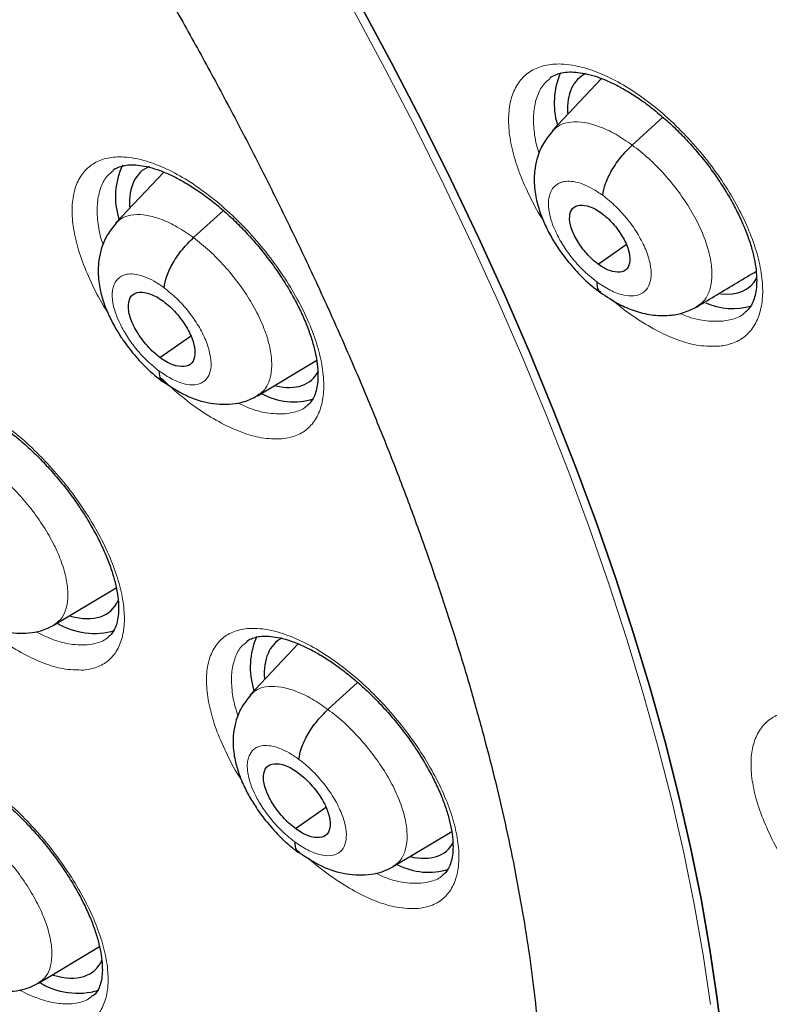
# Model space of a CAD drawing. Header units: millimetres. Extents: x 8 to 2427, y 12 to 2587.
# Tile 52 of 154: x 2261 to 2269, y 844 to 855. Entities that reach past the tile are written whole.
import ezdxf

# ---------------------------------------------------------------- set-up
doc = ezdxf.new("R2010")
doc.units = ezdxf.units.MM

msp = doc.modelspace()

# ---------------------------------------------------------------- linework, layer by layer
at = {"color": 7, "linetype": 'Continuous', "lineweight": 30}
for p, q in [((2267.436, 853.89), (2266.886, 853.308)), ((2267.779, 853.149), (2268.121, 853.459)), ((2262.555, 852.847), (2262.018, 852.28)), ((2262.886, 852.117), (2263.219, 852.419)), ((2267.398, 851.822), (2267.71, 852.039)), ((2262.512, 850.781), (2262.854, 851.019)), ((2263.6, 850.355), (2264.26, 850.75)), ((2261.332, 847.803), (2262.023, 848.216)), ((2264.055, 847.589), (2263.52, 847.024)), ((2264.386, 846.859), (2264.717, 847.16)), ((2264.023, 845.532), (2264.36, 845.767)), ((2265.114, 845.109), (2265.766, 845.499)), ((2261.159, 843.811), (2261.837, 844.216))]:
    msp.add_line(p, q, dxfattribs=at)
at = {"color": 252, "linetype": 'Continuous', "lineweight": 0, "flags": 128}
msp.add_lwpolyline([(2264.669, 854.654), (2265.02, 854.003), (2265.357, 853.353), (2265.679, 852.704), (2265.988, 852.057), (2266.281, 851.414), (2266.56, 850.773), (2266.823, 850.137), (2267.071, 849.505), (2267.303, 848.879), (2267.519, 848.258), (2267.719, 847.644), (2267.902, 847.037), (2268.069, 846.437), (2268.219, 845.846), (2268.353, 845.263), (2268.469, 844.689), (2268.569, 844.125), (2268.651, 843.572)], dxfattribs=at)
at = {"color": 7, "linetype": 'Continuous', "lineweight": 30, "flags": 128}
for points in [[(2264.746, 854.715), (2265.096, 854.064), (2265.433, 853.414), (2265.756, 852.765), (2266.064, 852.119), (2266.357, 851.475), (2266.636, 850.835), (2266.899, 850.198), (2267.147, 849.567), (2267.379, 848.94), (2267.595, 848.319), (2267.795, 847.705), (2267.979, 847.098), (2268.146, 846.498), (2268.296, 845.907), (2268.43, 845.324), (2268.546, 844.75), (2268.646, 844.186), (2268.728, 843.633), (2268.793, 843.09)], [(2268.793, 843.09), (2268.728, 843.633), (2268.646, 844.186), (2268.546, 844.75), (2268.43, 845.324), (2268.296, 845.907), (2268.146, 846.498), (2267.979, 847.098), (2267.795, 847.705), (2267.595, 848.319), (2267.379, 848.94), (2267.147, 849.567), (2266.899, 850.198), (2266.636, 850.835), (2266.357, 851.475), (2266.064, 852.119), (2265.756, 852.765), (2265.433, 853.414), (2265.096, 854.064), (2264.746, 854.715)]]:
    msp.add_lwpolyline(points, dxfattribs=at)
at = {"color": 7, "linetype": 'Continuous', "lineweight": 30}
for centre, radius, start, end in [((2267.772, 853.615), 0.863, 156.9187, 195.9145), ((2262.824, 852.575), 0.808, 154.253, 197.7433), ((2268.898, 852.046), 0.72, 245.1809, 287.12), ((2264.006, 851.055), 0.767, 242.117, 286.5188), ((2261.783, 848.535), 0.828, 239.9215, 285.7441), ((2264.352, 847.331), 0.833, 155.7523, 197.897), ((2265.507, 845.793), 0.748, 242.5697, 287.4712), ((2261.597, 844.516), 0.819, 237.7152, 286.5374)]:
    msp.add_arc(centre, radius, start, end, dxfattribs=at)
for centre, major_axis, ratio, start_param, end_param in [((2268.141, 852.735), (-0.943, 1.17), 0.458154, 6.17363, 6.836893), ((2263.254, 851.693), (-0.941, 1.169), 0.457366, 6.148438, 6.84274), ((2268.141, 852.735), (-0.943, 1.17), 0.458154, 2.698494, 3.335582), ((2263.254, 851.693), (-0.941, 1.169), 0.457366, 2.619927, 3.333397), ((2261.01, 849.117), (-0.941, 1.169), 0.456328, 2.572693, 3.375308), ((2264.758, 846.447), (-0.942, 1.17), 0.456155, 6.187364, 6.850583), ((2264.758, 846.447), (-0.942, 1.17), 0.456155, 2.61403, 3.333369), ((2260.83, 845.113), (-0.941, 1.172), 0.455074, 2.559782, 3.374536)]:
    msp.add_ellipse(centre, major_axis=major_axis, ratio=ratio, start_param=start_param, end_param=end_param, dxfattribs=at)
for points, knots in [([(2288.05, 824.676), (2288.127, 824.736), (2288.278, 824.854), (2288.481, 825.021), (2288.661, 825.175), (2288.818, 825.314), (2288.964, 825.447), (2289.097, 825.573), (2289.223, 825.696), (2289.345, 825.818), (2289.474, 825.951), (2289.606, 826.092), (2289.734, 826.233), (2289.849, 826.364), (2289.951, 826.484), (2290.068, 826.624), (2290.199, 826.787), (2290.346, 826.978), (2290.489, 827.173), (2290.631, 827.373), (2290.77, 827.579), (2290.905, 827.789), (2291.037, 828.003), (2291.166, 828.222), (2291.297, 828.456), (2291.436, 828.717), (2291.585, 829.013), (2291.744, 829.351), (2291.901, 829.715), (2292.049, 830.084), (2292.177, 830.434), (2292.278, 830.73), (2292.356, 830.972), (2292.412, 831.158), (2292.46, 831.321), (2292.504, 831.478), (2292.555, 831.666), (2292.618, 831.91), (2292.692, 832.219), (2292.78, 832.626), (2292.874, 833.122), (2292.966, 833.696), (2293.042, 834.288), (2293.096, 834.828), (2293.132, 835.31), (2293.157, 835.73), (2293.173, 836.143), (2293.182, 836.529), (2293.185, 836.868), (2293.185, 837.138), (2293.182, 837.345), (2293.18, 837.497), (2293.177, 837.636), (2293.173, 837.782), (2293.167, 837.955), (2293.158, 838.189), (2293.143, 838.494), (2293.12, 838.875), (2293.089, 839.291), (2293.046, 839.794), (2292.987, 840.358), (2292.914, 840.955), (2292.839, 841.5), (2292.763, 841.994), (2292.686, 842.464), (2292.591, 842.999), (2292.469, 843.633), (2292.31, 844.393), (2292.12, 845.221), (2291.897, 846.118), (2291.646, 847.048), (2291.367, 848.006), (2291.061, 848.987), (2290.716, 850.028), (2290.356, 851.043), (2289.993, 852.013), (2289.644, 852.908), (2289.287, 853.782), (2288.881, 854.741), (2288.425, 855.774), (2287.92, 856.87), (2287.424, 857.903), (2286.942, 858.871), (2286.491, 859.749), (2286.072, 860.541), (2285.689, 861.25), (2285.327, 861.905), (2284.975, 862.531), (2284.613, 863.161), (2284.223, 863.827), (2283.786, 864.56), (2283.296, 865.364), (2282.748, 866.24), (2282.156, 867.165), (2281.517, 868.138), (2280.851, 869.125), (2280.161, 870.121), (2279.45, 871.122), (2278.701, 872.148), (2277.926, 873.183), (2277.134, 874.211), (2276.331, 875.228), (2275.415, 876.358), (2274.381, 877.594), (2273.226, 878.929), (2272.054, 880.236), (2270.886, 881.493), (2269.725, 882.699), (2268.574, 883.856), (2267.624, 884.779), (2266.896, 885.468), (2266.409, 885.922), (2265.967, 886.328), (2265.572, 886.687), (2265.223, 887), (2264.921, 887.268), (2264.666, 887.493), (2264.459, 887.674), (2264.298, 887.814), (2264.191, 887.907), (2264.107, 887.979), (2264.016, 888.058), (2263.88, 888.175), (2263.699, 888.33), (2263.482, 888.514), (2263.24, 888.717), (2262.898, 889.003), (2262.443, 889.379), (2261.863, 889.851), (2261.228, 890.356), (2260.554, 890.881), (2259.871, 891.4), (2259.172, 891.92), (2258.474, 892.427), (2257.783, 892.915), (2257.139, 893.359), (2256.543, 893.761), (2255.984, 894.129), (2255.449, 894.473), (2254.928, 894.802), (2254.452, 895.095), (2254.018, 895.357), (2253.629, 895.588), (2253.372, 895.737), (2253.246, 895.81)], [0, 0, 0, 0, 0.004217, 0.008284, 0.012222, 0.015958, 0.01932, 0.022303, 0.025139, 0.027883, 0.031143, 0.034732, 0.038073, 0.041127, 0.043894, 0.046373, 0.050715, 0.054906, 0.059201, 0.0636, 0.068057, 0.072537, 0.07702, 0.081477, 0.086091, 0.091338, 0.09724, 0.103711, 0.111091, 0.117983, 0.124387, 0.130251, 0.133986, 0.137258, 0.140065, 0.142547, 0.145406, 0.149865, 0.155135, 0.161218, 0.17036, 0.179656, 0.189007, 0.198414, 0.204715, 0.211041, 0.217366, 0.223116, 0.228044, 0.232152, 0.234803, 0.236946, 0.238693, 0.240738, 0.243203, 0.246088, 0.250688, 0.256067, 0.262071, 0.267955, 0.27676, 0.285026, 0.291949, 0.298442, 0.304505, 0.31033, 0.319235, 0.32889, 0.339294, 0.350445, 0.362341, 0.373565, 0.385378, 0.397777, 0.410764, 0.421374, 0.431885, 0.442021, 0.451783, 0.465081, 0.47762, 0.4894, 0.500423, 0.51069, 0.519368, 0.527422, 0.534852, 0.541716, 0.548808, 0.556382, 0.564437, 0.573854, 0.583853, 0.594433, 0.605593, 0.617333, 0.628507, 0.64016, 0.652283, 0.664542, 0.676776, 0.688985, 0.701169, 0.717883, 0.734551, 0.751176, 0.767759, 0.783481, 0.799167, 0.814819, 0.821947, 0.828453, 0.834332, 0.839584, 0.844209, 0.848206, 0.851574, 0.854314, 0.856426, 0.857908, 0.858562, 0.859727, 0.86151, 0.863912, 0.866858, 0.870031, 0.873396, 0.88028, 0.88785, 0.896108, 0.905054, 0.914095, 0.922694, 0.932262, 0.941216, 0.949553, 0.957275, 0.964407, 0.97131, 0.978091, 0.98475, 0.989898, 0.995058, 1, 1, 1, 1]), ([(2244.982, 888.435), (2245.104, 888.364), (2245.46, 888.158), (2246.05, 887.805), (2246.754, 887.37), (2247.46, 886.921), (2248.168, 886.456), (2248.877, 885.977), (2249.588, 885.483), (2250.3, 884.975), (2251.012, 884.452), (2251.724, 883.916), (2252.437, 883.367), (2253.149, 882.803), (2253.86, 882.227), (2254.57, 881.638), (2255.278, 881.037), (2255.985, 880.423), (2256.689, 879.798), (2257.391, 879.161), (2258.09, 878.512), (2258.785, 877.853), (2259.478, 877.183), (2260.166, 876.502), (2260.85, 875.812), (2261.529, 875.111), (2262.203, 874.402), (2262.873, 873.683), (2263.536, 872.956), (2264.194, 872.22), (2264.846, 871.477), (2265.491, 870.726), (2266.129, 869.967), (2266.76, 869.202), (2267.384, 868.43), (2268, 867.652), (2268.608, 866.869), (2269.207, 866.079), (2269.798, 865.285), (2270.38, 864.487), (2270.953, 863.684), (2271.517, 862.877), (2272.071, 862.067), (2272.614, 861.253), (2273.148, 860.437), (2273.671, 859.619), (2274.183, 858.799), (2274.684, 857.977), (2275.174, 857.155), (2275.652, 856.331), (2276.119, 855.508), (2276.574, 854.684), (2277.016, 853.861), (2277.446, 853.039), (2277.864, 852.219), (2278.269, 851.4), (2278.661, 850.583), (2279.04, 849.768), (2279.405, 848.957), (2279.757, 848.149), (2280.095, 847.344), (2280.42, 846.544), (2280.73, 845.748), (2281.027, 844.957), (2281.309, 844.172), (2281.576, 843.392), (2281.83, 842.618), (2282.068, 841.85), (2282.292, 841.089), (2282.501, 840.336), (2282.695, 839.59), (2282.874, 838.852), (2283.038, 838.122), (2283.187, 837.401), (2283.321, 836.689), (2283.439, 835.986), (2283.543, 835.293), (2283.631, 834.61), (2283.703, 833.937), (2283.76, 833.275), (2283.802, 832.624), (2283.829, 831.984), (2283.84, 831.356), (2283.836, 830.74), (2283.817, 830.136), (2283.782, 829.544), (2283.733, 828.966), (2283.668, 828.4), (2283.588, 827.847), (2283.492, 827.308), (2283.382, 826.783), (2283.257, 826.271), (2283.118, 825.774), (2282.963, 825.291), (2282.794, 824.823), (2282.61, 824.369), (2282.411, 823.929), (2282.198, 823.505), (2281.97, 823.096), (2281.727, 822.703), (2281.471, 822.324), (2281.199, 821.962), (2280.914, 821.615), (2280.614, 821.284), (2280.329, 820.996), (2280.138, 820.825), (2280.057, 820.753)], [0, 0, 0, 0, 0.005089, 0.014752, 0.024417, 0.034083, 0.043751, 0.053419, 0.063089, 0.07276, 0.082433, 0.092106, 0.10178, 0.111456, 0.121132, 0.130809, 0.140487, 0.150166, 0.159845, 0.169525, 0.179206, 0.188888, 0.19857, 0.208252, 0.217935, 0.227618, 0.237302, 0.246986, 0.25667, 0.266355, 0.27604, 0.285725, 0.29541, 0.305095, 0.31478, 0.324465, 0.33415, 0.343836, 0.353521, 0.363206, 0.37289, 0.382575, 0.392259, 0.401943, 0.411627, 0.42131, 0.430993, 0.440675, 0.450357, 0.460038, 0.469719, 0.479399, 0.489078, 0.498757, 0.508435, 0.518112, 0.527788, 0.537463, 0.547137, 0.556811, 0.566483, 0.576154, 0.585823, 0.595492, 0.605159, 0.614825, 0.624489, 0.634152, 0.643814, 0.653473, 0.663132, 0.672789, 0.682444, 0.692097, 0.701749, 0.7114, 0.721049, 0.730697, 0.740343, 0.749989, 0.759634, 0.769278, 0.778922, 0.788566, 0.79821, 0.807856, 0.817503, 0.827153, 0.836806, 0.846464, 0.856127, 0.865797, 0.875475, 0.885163, 0.894862, 0.904574, 0.9143, 0.924042, 0.933801, 0.943578, 0.953373, 0.963187, 0.97302, 0.982868, 0.992731, 1, 1, 1, 1]), ([(2250.439, 868.98), (2250.528, 868.911), (2250.786, 868.709), (2251.213, 868.364), (2251.719, 867.943), (2252.224, 867.509), (2252.727, 867.063), (2253.228, 866.605), (2253.726, 866.136), (2254.221, 865.656), (2254.713, 865.166), (2255.2, 864.666), (2255.683, 864.156), (2256.16, 863.638), (2256.632, 863.111), (2257.098, 862.576), (2257.557, 862.034), (2258.01, 861.485), (2258.455, 860.93), (2258.892, 860.369), (2259.321, 859.802), (2259.742, 859.231), (2260.153, 858.656), (2260.555, 858.076), (2260.947, 857.494), (2261.329, 856.91), (2261.7, 856.323), (2262.06, 855.735), (2262.409, 855.147), (2262.747, 854.558), (2263.073, 853.97), (2263.386, 853.382), (2263.687, 852.797), (2263.975, 852.213), (2264.251, 851.632), (2264.513, 851.055), (2264.761, 850.481), (2264.996, 849.912), (2265.217, 849.348), (2265.424, 848.79), (2265.616, 848.238), (2265.795, 847.692), (2265.959, 847.154), (2266.108, 846.625), (2266.243, 846.103), (2266.363, 845.591), (2266.468, 845.089), (2266.558, 844.596), (2266.634, 844.114), (2266.695, 843.644), (2266.742, 843.185), (2266.774, 842.738), (2266.791, 842.304), (2266.795, 841.883), (2266.784, 841.475), (2266.76, 841.081), (2266.721, 840.7), (2266.67, 840.335), (2266.605, 839.983), (2266.527, 839.646), (2266.436, 839.324), (2266.333, 839.016), (2266.217, 838.723), (2266.089, 838.445), (2265.947, 838.18), (2265.793, 837.93), (2265.625, 837.693), (2265.443, 837.471), (2265.246, 837.263), (2265.078, 837.105), (2264.971, 837.022), (2264.939, 836.997)], [0, 0, 0, 0, 0.007711, 0.022364, 0.037024, 0.051691, 0.066366, 0.081048, 0.095735, 0.110428, 0.125125, 0.139827, 0.154532, 0.16924, 0.183951, 0.198664, 0.213378, 0.228094, 0.24281, 0.257526, 0.272242, 0.286956, 0.301669, 0.31638, 0.331089, 0.345794, 0.360496, 0.375193, 0.389886, 0.404574, 0.419255, 0.43393, 0.448599, 0.463259, 0.477911, 0.492554, 0.507187, 0.52181, 0.536422, 0.551021, 0.565608, 0.580182, 0.594742, 0.609288, 0.623819, 0.638334, 0.652834, 0.667318, 0.681788, 0.696242, 0.710684, 0.725114, 0.739535, 0.75395, 0.768364, 0.782781, 0.797209, 0.811655, 0.826132, 0.840654, 0.855237, 0.869902, 0.884673, 0.899577, 0.914643, 0.929903, 0.945383, 0.961102, 0.977061, 0.993236, 1, 1, 1, 1]), ([(2266.861, 853.895), (2266.861, 853.895), (2266.879, 853.913), (2266.919, 853.932), (2266.992, 853.957), (2267.075, 853.966), (2267.172, 853.961), (2267.278, 853.942), (2267.397, 853.908), (2267.524, 853.857), (2267.657, 853.79), (2267.795, 853.708), (2267.936, 853.611), (2268.076, 853.5), (2268.216, 853.378), (2268.351, 853.244), (2268.481, 853.101), (2268.604, 852.952), (2268.718, 852.797), (2268.821, 852.639), (2268.912, 852.48), (2268.991, 852.323), (2269.055, 852.169), (2269.106, 852.021), (2269.141, 851.883), (2269.162, 851.754), (2269.169, 851.637), (2269.163, 851.536), (2269.145, 851.45), (2269.117, 851.378), (2269.083, 851.324), (2269.054, 851.298), (2269.039, 851.285)], [0, 0, 0, 0, 0.000985, 0.043493, 0.078201, 0.115122, 0.146671, 0.180274, 0.213819, 0.247319, 0.281159, 0.315368, 0.349506, 0.383929, 0.418592, 0.45309, 0.487808, 0.522625, 0.557124, 0.591841, 0.626549, 0.660708, 0.695133, 0.729442, 0.76297, 0.796687, 0.830399, 0.863266, 0.896405, 0.930767, 0.965817, 1, 1, 1, 1]), ([(2266.892, 853.306), (2266.85, 853.255), (2266.775, 853.161), (2266.715, 853.003), (2266.689, 852.867), (2266.684, 852.75), (2266.691, 852.65), (2266.707, 852.556), (2266.728, 852.468), (2266.759, 852.374), (2266.805, 852.26), (2266.873, 852.125), (2266.969, 851.973), (2267.089, 851.815), (2267.244, 851.646), (2267.364, 851.551), (2267.427, 851.501)], [0, 0, 0, 0, 0.10213, 0.187208, 0.25549, 0.308007, 0.358852, 0.404763, 0.448272, 0.49012, 0.546731, 0.625974, 0.700272, 0.787322, 0.8871, 1, 1, 1, 1]), ([(2267.45, 852.589), (2267.457, 852.631), (2267.472, 852.715), (2267.548, 852.869), (2267.653, 853.023), (2267.737, 853.107), (2267.779, 853.149)], [0, 0, 0, 0, 0.248475, 0.499465, 0.750426, 1, 1, 1, 1]), ([(2261.986, 852.865), (2261.987, 852.866), (2262.002, 852.882), (2262.037, 852.899), (2262.101, 852.921), (2262.176, 852.93), (2262.264, 852.928), (2262.365, 852.911), (2262.479, 852.879), (2262.603, 852.83), (2262.733, 852.766), (2262.868, 852.687), (2263.007, 852.592), (2263.147, 852.484), (2263.286, 852.363), (2263.421, 852.231), (2263.552, 852.089), (2263.677, 851.941), (2263.792, 851.786), (2263.898, 851.629), (2263.993, 851.47), (2264.075, 851.312), (2264.144, 851.157), (2264.199, 851.008), (2264.239, 850.868), (2264.264, 850.737), (2264.275, 850.618), (2264.274, 850.514), (2264.26, 850.426), (2264.236, 850.352), (2264.204, 850.297), (2264.178, 850.263), (2264.158, 850.251), (2264.155, 850.249)], [0, 0, 0, 0, 0.0014352, 0.0400239, 0.0747144, 0.1079148, 0.1392861, 0.1728145, 0.2061415, 0.2395808, 0.2731256, 0.3072043, 0.3413343, 0.37553, 0.4101636, 0.4446965, 0.479247, 0.5141211, 0.548679, 0.5832725, 0.6180938, 0.6523999, 0.6866797, 0.7211367, 0.7548613, 0.7884202, 0.8222271, 0.8552256, 0.8880074, 0.9220392, 0.9566154, 0.9929453, 1, 1, 1, 1]), ([(2267.398, 851.822), (2267.376, 851.839), (2267.332, 851.874), (2267.25, 851.959), (2267.161, 852.08), (2267.091, 852.229), (2267.073, 852.359), (2267.106, 852.451), (2267.189, 852.489), (2267.285, 852.473), (2267.37, 852.436), (2267.414, 852.405), (2267.437, 852.39)], [0, 0, 0, 0, 0.062835, 0.125537, 0.250829, 0.375517, 0.499985, 0.624467, 0.749168, 0.874459, 0.937162, 1, 1, 1, 1]), ([(2267.437, 852.39), (2267.458, 852.373), (2267.502, 852.339), (2267.585, 852.253), (2267.673, 852.133), (2267.743, 851.983), (2267.761, 851.854), (2267.728, 851.761), (2267.646, 851.724), (2267.55, 851.739), (2267.464, 851.777), (2267.42, 851.807), (2267.398, 851.822)], [0, 0, 0, 0, 0.0628351, 0.1255373, 0.2508291, 0.3755178, 0.4999856, 0.6244672, 0.749168, 0.8744595, 0.9371623, 1, 1, 1, 1]), ([(2262.024, 852.278), (2261.983, 852.228), (2261.91, 852.137), (2261.851, 851.982), (2261.826, 851.848), (2261.821, 851.732), (2261.828, 851.634), (2261.843, 851.542), (2261.864, 851.459), (2261.892, 851.371), (2261.935, 851.263), (2262, 851.132), (2262.092, 850.983), (2262.21, 850.826), (2262.364, 850.655), (2262.482, 850.56), (2262.546, 850.51)], [0, 0, 0, 0, 0.101137, 0.185797, 0.254195, 0.307309, 0.359245, 0.405039, 0.447132, 0.486343, 0.540824, 0.619451, 0.694238, 0.782566, 0.884371, 1, 1, 1, 1]), ([(2262.559, 851.559), (2262.566, 851.6), (2262.58, 851.684), (2262.655, 851.837), (2262.76, 851.991), (2262.844, 852.075), (2262.886, 852.117)], [0, 0, 0, 0, 0.248864, 0.49963, 0.750281, 1, 1, 1, 1]), ([(2268.501, 851.347), (2268.65, 851.437), (2268.875, 851.571), (2269.095, 851.703), (2269.169, 851.747)], [0, 0, 0, 0, 0.662191, 1, 1, 1, 1]), ([(2267.385, 851.624), (2267.386, 851.588), (2267.387, 851.535), (2267.419, 851.518), (2267.43, 851.512)], [0, 0, 0, 0, 0.683327, 1, 1, 1, 1]), ([(2262.512, 850.781), (2262.488, 850.8), (2262.44, 850.838), (2262.348, 850.933), (2262.25, 851.068), (2262.171, 851.233), (2262.151, 851.377), (2262.186, 851.478), (2262.277, 851.519), (2262.382, 851.501), (2262.477, 851.459), (2262.526, 851.425), (2262.55, 851.408)], [0, 0, 0, 0, 0.062836, 0.125538, 0.250829, 0.375521, 0.499992, 0.62447, 0.749169, 0.87446, 0.937163, 1, 1, 1, 1]), ([(2267.425, 851.506), (2267.493, 851.46), (2267.616, 851.377), (2267.806, 851.298), (2267.989, 851.251), (2268.181, 851.245), (2268.354, 851.274), (2268.45, 851.322), (2268.504, 851.349)], [0, 0, 0, 0, 0.197224, 0.353293, 0.529029, 0.702236, 0.835146, 1, 1, 1, 1]), ([(2262.55, 851.408), (2262.574, 851.389), (2262.623, 851.351), (2262.714, 851.256), (2262.813, 851.122), (2262.891, 850.956), (2262.911, 850.812), (2262.876, 850.711), (2262.785, 850.67), (2262.68, 850.688), (2262.585, 850.73), (2262.537, 850.764), (2262.512, 850.781)], [0, 0, 0, 0, 0.062836, 0.125538, 0.250829, 0.375521, 0.499992, 0.624471, 0.749169, 0.87446, 0.937163, 1, 1, 1, 1]), ([(2262.503, 850.631), (2262.505, 850.595), (2262.506, 850.541), (2262.541, 850.524), (2262.552, 850.518)], [0, 0, 0, 0, 0.662105, 1, 1, 1, 1]), ([(2262.542, 850.516), (2262.627, 850.459), (2262.799, 850.345), (2263.032, 850.275), (2263.217, 850.256), (2263.353, 850.265), (2263.484, 850.295), (2263.563, 850.336), (2263.602, 850.357)], [0, 0, 0, 0, 0.245221, 0.495035, 0.621626, 0.748404, 0.874715, 1, 1, 1, 1]), ([(2259.77, 850.286), (2259.786, 850.298), (2259.817, 850.319), (2259.883, 850.338), (2259.957, 850.346), (2260.043, 850.341), (2260.144, 850.323), (2260.257, 850.289), (2260.38, 850.239), (2260.509, 850.174), (2260.644, 850.093), (2260.783, 849.997), (2260.922, 849.887), (2261.06, 849.766), (2261.196, 849.633), (2261.327, 849.491), (2261.451, 849.342), (2261.566, 849.188), (2261.672, 849.03), (2261.767, 848.872), (2261.849, 848.714), (2261.918, 848.56), (2261.974, 848.412), (2262.014, 848.273), (2262.04, 848.144), (2262.052, 848.026), (2262.05, 847.925), (2262.037, 847.838), (2262.015, 847.767), (2261.984, 847.714), (2261.96, 847.683), (2261.941, 847.671), (2261.939, 847.67)], [0, 0, 0, 0, 0.041271, 0.075691, 0.108674, 0.13992, 0.173277, 0.206547, 0.239932, 0.273528, 0.30764, 0.341778, 0.37606, 0.410742, 0.445311, 0.479936, 0.514864, 0.549463, 0.584125, 0.618999, 0.653335, 0.687677, 0.722158, 0.755884, 0.789475, 0.82326, 0.856188, 0.88892, 0.922873, 0.957343, 0.993675, 1, 1, 1, 1]), ([(2260.277, 847.968), (2260.362, 847.911), (2260.532, 847.797), (2260.765, 847.725), (2260.95, 847.705), (2261.086, 847.713), (2261.217, 847.742), (2261.296, 847.783), (2261.335, 847.804)], [0, 0, 0, 0, 0.2445802, 0.4942452, 0.6209255, 0.7478773, 0.8744261, 1, 1, 1, 1]), ([(2263.478, 847.615), (2263.478, 847.616), (2263.493, 847.631), (2263.527, 847.647), (2263.589, 847.669), (2263.663, 847.678), (2263.75, 847.675), (2263.85, 847.659), (2263.964, 847.627), (2264.087, 847.579), (2264.217, 847.516), (2264.353, 847.437), (2264.492, 847.343), (2264.632, 847.235), (2264.772, 847.115), (2264.908, 846.984), (2265.041, 846.844), (2265.166, 846.696), (2265.284, 846.543), (2265.391, 846.386), (2265.488, 846.228), (2265.572, 846.071), (2265.642, 845.917), (2265.699, 845.769), (2265.741, 845.629), (2265.768, 845.499), (2265.781, 845.381), (2265.781, 845.278), (2265.769, 845.191), (2265.746, 845.118), (2265.716, 845.063), (2265.691, 845.03), (2265.671, 845.018), (2265.667, 845.015)], [0, 0, 0, 0, 0.001074, 0.039591, 0.07408, 0.107131, 0.138398, 0.171826, 0.205054, 0.23847, 0.271952, 0.306004, 0.34015, 0.374311, 0.408942, 0.44348, 0.478027, 0.512903, 0.547475, 0.582061, 0.616883, 0.651205, 0.685471, 0.719927, 0.75366, 0.787185, 0.820961, 0.853931, 0.886623, 0.920549, 0.955025, 0.991212, 1, 1, 1, 1]), ([(2263.525, 847.022), (2263.487, 846.973), (2263.415, 846.885), (2263.357, 846.734), (2263.331, 846.603), (2263.326, 846.488), (2263.333, 846.389), (2263.348, 846.298), (2263.369, 846.217), (2263.395, 846.133), (2263.436, 846.03), (2263.499, 845.903), (2263.591, 845.753), (2263.711, 845.591), (2263.838, 845.452), (2263.958, 845.341), (2264.024, 845.29), (2264.058, 845.264)], [0, 0, 0, 0, 0.098411, 0.181347, 0.248988, 0.302221, 0.354694, 0.400207, 0.441589, 0.479217, 0.530111, 0.607711, 0.683353, 0.773905, 0.879258, 0.937643, 1, 1, 1, 1]), ([(2264.062, 846.303), (2264.069, 846.345), (2264.082, 846.427), (2264.156, 846.58), (2264.26, 846.734), (2264.344, 846.818), (2264.386, 846.859)], [0, 0, 0, 0, 0.249162, 0.499757, 0.750154, 1, 1, 1, 1]), ([(2259.583, 846.273), (2259.597, 846.283), (2259.624, 846.302), (2259.683, 846.321), (2259.754, 846.33), (2259.838, 846.327), (2259.936, 846.31), (2260.047, 846.278), (2260.167, 846.23), (2260.296, 846.167), (2260.43, 846.088), (2260.568, 845.994), (2260.707, 845.886), (2260.846, 845.767), (2260.983, 845.636), (2261.115, 845.495), (2261.241, 845.348), (2261.359, 845.194), (2261.467, 845.038), (2261.565, 844.88), (2261.65, 844.723), (2261.722, 844.569), (2261.781, 844.421), (2261.825, 844.28), (2261.854, 844.15), (2261.869, 844.032), (2261.871, 843.929), (2261.861, 843.842), (2261.841, 843.77), (2261.812, 843.716), (2261.789, 843.684), (2261.769, 843.671), (2261.764, 843.667)], [0, 0, 0, 0, 0.0366497, 0.0710875, 0.1040491, 0.1352142, 0.1685503, 0.2016641, 0.23507, 0.2684694, 0.3025013, 0.3367005, 0.3708301, 0.405482, 0.4400621, 0.4746409, 0.5095564, 0.5441943, 0.5788248, 0.6136973, 0.648105, 0.6824234, 0.7169385, 0.7507629, 0.7843296, 0.8181346, 0.851133, 0.8837598, 0.917511, 0.9517381, 0.98745, 1, 1, 1, 1]), ([(2264.023, 845.532), (2263.999, 845.551), (2263.95, 845.589), (2263.858, 845.684), (2263.759, 845.817), (2263.679, 845.982), (2263.657, 846.124), (2263.691, 846.225), (2263.781, 846.265), (2263.887, 846.247), (2263.981, 846.205), (2264.03, 846.171), (2264.054, 846.154)], [0, 0, 0, 0, 0.062836, 0.12554, 0.250834, 0.375525, 0.499997, 0.624472, 0.749166, 0.874459, 0.937163, 1, 1, 1, 1]), ([(2264.054, 846.154), (2264.079, 846.135), (2264.127, 846.097), (2264.219, 846.002), (2264.319, 845.869), (2264.398, 845.704), (2264.42, 845.562), (2264.386, 845.461), (2264.296, 845.421), (2264.191, 845.439), (2264.096, 845.482), (2264.048, 845.515), (2264.023, 845.532)], [0, 0, 0, 0, 0.0628363, 0.1255402, 0.2508336, 0.3755251, 0.4999968, 0.6244716, 0.7491657, 0.8744591, 0.9371631, 1, 1, 1, 1]), ([(2264.016, 845.383), (2264.017, 845.348), (2264.02, 845.295), (2264.054, 845.278), (2264.065, 845.273)], [0, 0, 0, 0, 0.670184, 1, 1, 1, 1]), ([(2264.055, 845.271), (2264.14, 845.214), (2264.312, 845.1), (2264.546, 845.03), (2264.731, 845.011), (2264.867, 845.019), (2264.998, 845.049), (2265.077, 845.09), (2265.117, 845.111)], [0, 0, 0, 0, 0.244778, 0.494524, 0.621192, 0.748096, 0.874558, 1, 1, 1, 1]), ([(2260.104, 843.979), (2260.188, 843.923), (2260.358, 843.808), (2260.591, 843.735), (2260.776, 843.714), (2260.912, 843.721), (2261.043, 843.751), (2261.122, 843.792), (2261.162, 843.812)], [0, 0, 0, 0, 0.244004, 0.493538, 0.620302, 0.747414, 0.874176, 1, 1, 1, 1])]:
    msp.add_open_spline(points, degree=3, knots=knots, dxfattribs=at)
at = {"color": 252, "linetype": 'Continuous', "lineweight": 0}
for points, knots in [([(2252.301, 895.719), (2253.29, 895.125), (2255.268, 893.938), (2258.275, 891.831), (2261.281, 889.507), (2264.268, 886.959), (2267.211, 884.213), (2270.086, 881.29), (2272.873, 878.213), (2275.548, 875.006), (2278.091, 871.693), (2280.482, 868.302), (2282.702, 864.858), (2284.734, 861.388), (2286.562, 857.919), (2288.171, 854.48), (2289.549, 851.096), (2290.686, 847.794), (2291.572, 844.6), (2292.2, 841.539), (2292.565, 838.635), (2292.666, 835.911), (2292.5, 833.387), (2292.068, 831.085), (2291.377, 829.019), (2290.423, 827.217), (2289.327, 825.759), (2288.442, 825.039), (2288.051, 824.721)], [0, 0, 0, 0, 0.038768, 0.077536, 0.116305, 0.155073, 0.193841, 0.232609, 0.271377, 0.310146, 0.348914, 0.387682, 0.42645, 0.465219, 0.503987, 0.542755, 0.581523, 0.620291, 0.65906, 0.697828, 0.736596, 0.775364, 0.814132, 0.852901, 0.891669, 0.930437, 0.969205, 1, 1, 1, 1]), ([(2268.753, 850.907), (2268.8, 850.915), (2268.904, 850.933), (2269.035, 851.007), (2269.142, 851.125), (2269.21, 851.283), (2269.24, 851.474), (2269.228, 851.694), (2269.177, 851.935), (2269.087, 852.193), (2268.961, 852.458), (2268.803, 852.723), (2268.617, 852.982), (2268.408, 853.226), (2268.182, 853.45), (2267.946, 853.645), (2267.707, 853.808), (2267.47, 853.932), (2267.224, 854.023), (2266.998, 854.061), (2266.801, 854.043), (2266.648, 853.983), (2266.528, 853.879), (2266.445, 853.736), (2266.401, 853.557), (2266.396, 853.347), (2266.433, 853.113), (2266.508, 852.861), (2266.624, 852.598), (2266.718, 852.414), (2266.78, 852.321), (2266.784, 852.316)], [0, 0, 0, 0, 0.028676, 0.064291, 0.099906, 0.135503, 0.1711, 0.206665, 0.24223, 0.277762, 0.313295, 0.34881, 0.384325, 0.419844, 0.455362, 0.490905, 0.526448, 0.562025, 0.597602, 0.642041, 0.677646, 0.713251, 0.748857, 0.784463, 0.820051, 0.855638, 0.891193, 0.926747, 0.962272, 0.997797, 1, 1, 1, 1]), ([(2266.741, 853.054), (2266.731, 853.087), (2266.697, 853.195), (2266.676, 853.363), (2266.678, 853.551), (2266.72, 853.711), (2266.782, 853.826), (2266.842, 853.873), (2266.864, 853.89)], [0, 0, 0, 0, 0.085214, 0.283976, 0.482939, 0.681904, 0.880982, 1, 1, 1, 1]), ([(2266.888, 853.306), (2266.914, 853.33), (2266.971, 853.381), (2267.094, 853.412), (2267.244, 853.406), (2267.413, 853.359), (2267.594, 853.277), (2267.717, 853.192), (2267.779, 853.149)], [0, 0, 0, 0, 0.148897, 0.3190477, 0.4892194, 0.6594515, 0.8296111, 1, 1, 1, 1]), ([(2267.779, 853.149), (2267.841, 853.101), (2267.964, 853.005), (2268.139, 852.826), (2268.297, 852.632), (2268.435, 852.427), (2268.544, 852.219), (2268.622, 852.016), (2268.665, 851.827), (2268.672, 851.658), (2268.643, 851.516), (2268.587, 851.409), (2268.526, 851.369), (2268.499, 851.351)], [0, 0, 0, 0, 0.092748, 0.185375, 0.278041, 0.370671, 0.463291, 0.555831, 0.648319, 0.740933, 0.833549, 0.926044, 1, 1, 1, 1]), ([(2263.871, 849.875), (2263.916, 849.882), (2264.017, 849.897), (2264.145, 849.967), (2264.25, 850.081), (2264.317, 850.235), (2264.346, 850.423), (2264.333, 850.64), (2264.282, 850.879), (2264.192, 851.135), (2264.067, 851.4), (2263.909, 851.665), (2263.724, 851.925), (2263.517, 852.17), (2263.293, 852.396), (2263.059, 852.594), (2262.821, 852.76), (2262.587, 852.888), (2262.344, 852.983), (2262.12, 853.024), (2261.926, 853.011), (2261.775, 852.955), (2261.657, 852.855), (2261.575, 852.716), (2261.533, 852.54), (2261.529, 852.334), (2261.567, 852.102), (2261.641, 851.851), (2261.756, 851.59), (2261.852, 851.402), (2261.916, 851.307), (2261.922, 851.298)], [0, 0, 0, 0, 0.028026, 0.063593, 0.09916, 0.134717, 0.170273, 0.205814, 0.241354, 0.276881, 0.312408, 0.347929, 0.38345, 0.418976, 0.454503, 0.490042, 0.525582, 0.561137, 0.596692, 0.641079, 0.67664, 0.712201, 0.747763, 0.783324, 0.818876, 0.854427, 0.889963, 0.925499, 0.961023, 0.996547, 1, 1, 1, 1]), ([(2261.878, 852.036), (2261.867, 852.07), (2261.832, 852.18), (2261.81, 852.348), (2261.812, 852.534), (2261.852, 852.69), (2261.911, 852.801), (2261.969, 852.845), (2261.989, 852.861)], [0, 0, 0, 0, 0.091585, 0.290612, 0.489734, 0.688857, 0.88804, 1, 1, 1, 1]), ([(2267.385, 851.624), (2267.329, 851.669), (2267.221, 851.756), (2267.085, 851.916), (2266.983, 852.067), (2266.914, 852.203), (2266.872, 852.316), (2266.853, 852.399), (2266.846, 852.456), (2266.845, 852.494), (2266.845, 852.52), (2266.848, 852.546), (2266.853, 852.579), (2266.872, 852.639), (2266.905, 852.685), (2266.944, 852.714), (2266.97, 852.728), (2267.001, 852.739), (2267.05, 852.748), (2267.124, 852.745), (2267.226, 852.717), (2267.336, 852.667), (2267.412, 852.615), (2267.45, 852.589)], [0, 0, 0, 0, 0.09429, 0.179458, 0.255607, 0.32267, 0.380667, 0.429521, 0.457042, 0.480539, 0.500011, 0.507749, 0.531997, 0.571416, 0.64735, 0.670516, 0.695323, 0.721778, 0.749899, 0.811603, 0.87384, 0.936573, 1, 1, 1, 1]), ([(2267.45, 852.589), (2267.5, 852.549), (2267.599, 852.469), (2267.735, 852.316), (2267.85, 852.151), (2267.935, 851.983), (2267.984, 851.822), (2267.996, 851.682), (2267.967, 851.57), (2267.902, 851.495), (2267.803, 851.461), (2267.678, 851.472), (2267.535, 851.524), (2267.435, 851.591), (2267.385, 851.624)], [0, 0, 0, 0, 0.083337, 0.16667, 0.250005, 0.333339, 0.416673, 0.500005, 0.58334, 0.666674, 0.750004, 0.833336, 0.916667, 1, 1, 1, 1]), ([(2262.02, 852.278), (2262.045, 852.301), (2262.099, 852.35), (2262.219, 852.379), (2262.364, 852.372), (2262.529, 852.325), (2262.705, 852.243), (2262.826, 852.159), (2262.886, 852.117)], [0, 0, 0, 0, 0.148057, 0.318376, 0.488715, 0.659116, 0.829444, 1, 1, 1, 1]), ([(2262.886, 852.117), (2262.946, 852.07), (2263.066, 851.975), (2263.237, 851.799), (2263.393, 851.609), (2263.527, 851.408), (2263.635, 851.204), (2263.712, 851.006), (2263.755, 850.822), (2263.763, 850.657), (2263.736, 850.518), (2263.682, 850.414), (2263.623, 850.376), (2263.597, 850.358)], [0, 0, 0, 0, 0.092762, 0.185403, 0.278082, 0.370727, 0.463361, 0.555915, 0.648419, 0.741047, 0.833677, 0.926184, 1, 1, 1, 1]), ([(2262.503, 850.631), (2262.449, 850.675), (2262.346, 850.759), (2262.214, 850.914), (2262.115, 851.06), (2262.048, 851.191), (2262.007, 851.301), (2261.988, 851.38), (2261.981, 851.435), (2261.98, 851.472), (2261.98, 851.497), (2261.982, 851.522), (2261.987, 851.554), (2262.005, 851.611), (2262.036, 851.655), (2262.073, 851.683), (2262.098, 851.696), (2262.127, 851.706), (2262.175, 851.715), (2262.246, 851.711), (2262.344, 851.684), (2262.449, 851.635), (2262.522, 851.584), (2262.559, 851.559)], [0, 0, 0, 0, 0.094279, 0.179439, 0.255583, 0.322645, 0.380643, 0.429502, 0.457028, 0.480532, 0.500012, 0.507715, 0.531928, 0.571337, 0.647291, 0.670468, 0.695289, 0.721759, 0.749899, 0.8116, 0.873836, 0.936571, 1, 1, 1, 1]), ([(2262.559, 851.559), (2262.607, 851.52), (2262.703, 851.443), (2262.834, 851.294), (2262.945, 851.135), (2263.028, 850.972), (2263.076, 850.817), (2263.088, 850.682), (2263.062, 850.574), (2262.999, 850.502), (2262.905, 850.471), (2262.785, 850.482), (2262.648, 850.533), (2262.552, 850.598), (2262.503, 850.631)], [0, 0, 0, 0, 0.083336, 0.166662, 0.249996, 0.333331, 0.416666, 0.5, 0.583335, 0.666671, 0.750002, 0.833334, 0.916666, 1, 1, 1, 1]), ([(2267.554, 851.425), (2267.569, 851.412), (2267.661, 851.329), (2267.838, 851.206), (2268.076, 851.064), (2268.307, 850.966), (2268.54, 850.903), (2268.678, 850.906), (2268.753, 850.907)], [0, 0, 0, 0, 0.0357019, 0.2211991, 0.4066971, 0.5923709, 0.7780451, 1, 1, 1, 1]), ([(2268.789, 851.186), (2268.721, 851.185), (2268.597, 851.183), (2268.431, 851.221), (2268.337, 851.263), (2268.313, 851.273)], [0, 0, 0, 0, 0.469617, 0.862513, 1, 1, 1, 1]), ([(2269.04, 851.285), (2269.039, 851.284), (2269.006, 851.248), (2268.923, 851.211), (2268.83, 851.194), (2268.789, 851.186)], [0, 0, 0, 0, 0.012076, 0.559348, 1, 1, 1, 1]), ([(2262.527, 850.551), (2262.593, 850.489), (2262.735, 850.356), (2262.962, 850.188), (2263.198, 850.044), (2263.427, 849.942), (2263.659, 849.874), (2263.796, 849.874), (2263.871, 849.875)], [0, 0, 0, 0, 0.142328, 0.306837, 0.471346, 0.635925, 0.800505, 1, 1, 1, 1]), ([(2261.662, 847.299), (2261.705, 847.305), (2261.804, 847.32), (2261.929, 847.388), (2262.032, 847.5), (2262.096, 847.653), (2262.122, 847.838), (2262.107, 848.054), (2262.054, 848.292), (2261.962, 848.547), (2261.835, 848.81), (2261.676, 849.075), (2261.491, 849.334), (2261.283, 849.579), (2261.059, 849.805), (2260.826, 850.003), (2260.589, 850.17), (2260.356, 850.299), (2260.115, 850.395), (2259.894, 850.438), (2259.702, 850.426), (2259.554, 850.372), (2259.439, 850.274), (2259.359, 850.137), (2259.319, 849.962), (2259.318, 849.758), (2259.357, 849.527), (2259.437, 849.278), (2259.516, 849.085), (2259.576, 848.978), (2259.587, 848.958)], [0, 0, 0, 0, 0.0284799, 0.0651927, 0.1019054, 0.1386092, 0.175313, 0.2120086, 0.2487041, 0.2853958, 0.3220875, 0.3587813, 0.3954752, 0.4321763, 0.4688775, 0.5055878, 0.5422981, 0.5790155, 0.6157329, 0.6615611, 0.6982684, 0.7349757, 0.7716833, 0.808391, 0.8450919, 0.8817929, 0.9184866, 0.9551804, 0.9918721, 1, 1, 1, 1]), ([(2263.908, 850.154), (2263.841, 850.154), (2263.717, 850.154), (2263.534, 850.203), (2263.423, 850.255), (2263.38, 850.275)], [0, 0, 0, 0, 0.427531, 0.780258, 1, 1, 1, 1]), ([(2264.155, 850.249), (2264.153, 850.247), (2264.12, 850.21), (2264.038, 850.176), (2263.948, 850.16), (2263.908, 850.154)], [0, 0, 0, 0, 0.029716, 0.572388, 1, 1, 1, 1]), ([(2260.609, 849.556), (2260.669, 849.509), (2260.788, 849.414), (2260.959, 849.238), (2261.115, 849.048), (2261.25, 848.847), (2261.359, 848.645), (2261.437, 848.447), (2261.481, 848.264), (2261.49, 848.1), (2261.465, 847.963), (2261.413, 847.86), (2261.356, 847.822), (2261.33, 847.806)], [0, 0, 0, 0, 0.092806, 0.185489, 0.278211, 0.370899, 0.463576, 0.556173, 0.648722, 0.741394, 0.834066, 0.926615, 1, 1, 1, 1]), ([(2260.461, 847.857), (2260.481, 847.838), (2260.578, 847.748), (2260.758, 847.618), (2260.993, 847.472), (2261.22, 847.369), (2261.451, 847.3), (2261.587, 847.299), (2261.662, 847.299)], [0, 0, 0, 0, 0.048968, 0.230997, 0.413026, 0.595084, 0.777141, 1, 1, 1, 1]), ([(2265.387, 844.641), (2265.431, 844.648), (2265.531, 844.663), (2265.658, 844.732), (2265.761, 844.844), (2265.826, 844.996), (2265.853, 845.182), (2265.838, 845.397), (2265.785, 845.635), (2265.693, 845.888), (2265.566, 846.151), (2265.406, 846.415), (2265.219, 846.673), (2265.01, 846.917), (2264.785, 847.142), (2264.55, 847.339), (2264.311, 847.505), (2264.077, 847.632), (2263.833, 847.728), (2263.61, 847.77), (2263.417, 847.758), (2263.267, 847.703), (2263.151, 847.604), (2263.071, 847.467), (2263.03, 847.293), (2263.029, 847.088), (2263.068, 846.858), (2263.145, 846.61), (2263.262, 846.35), (2263.356, 846.17), (2263.416, 846.081), (2263.418, 846.079)], [0, 0, 0, 0, 0.027885, 0.063538, 0.099191, 0.134829, 0.170466, 0.20609, 0.241714, 0.277333, 0.312951, 0.348575, 0.384199, 0.419836, 0.455473, 0.491127, 0.52678, 0.562444, 0.598109, 0.642645, 0.678288, 0.713932, 0.749576, 0.78522, 0.820853, 0.856485, 0.892106, 0.927728, 0.963347, 0.998966, 1, 1, 1, 1]), ([(2261.699, 847.578), (2261.632, 847.579), (2261.51, 847.579), (2261.312, 847.636), (2261.185, 847.698), (2261.125, 847.726)], [0, 0, 0, 0, 0.39606, 0.719619, 1, 1, 1, 1]), ([(2261.939, 847.67), (2261.937, 847.668), (2261.906, 847.633), (2261.826, 847.599), (2261.738, 847.585), (2261.699, 847.578)], [0, 0, 0, 0, 0.026786, 0.574841, 1, 1, 1, 1]), ([(2263.383, 846.786), (2263.371, 846.823), (2263.334, 846.935), (2263.309, 847.105), (2263.309, 847.289), (2263.347, 847.443), (2263.404, 847.552), (2263.461, 847.595), (2263.481, 847.61)], [0, 0, 0, 0, 0.099038, 0.29662, 0.494266, 0.691913, 0.889629, 1, 1, 1, 1]), ([(2263.522, 847.022), (2263.547, 847.044), (2263.6, 847.093), (2263.718, 847.121), (2263.864, 847.114), (2264.028, 847.067), (2264.204, 846.985), (2264.325, 846.901), (2264.386, 846.859)], [0, 0, 0, 0, 0.1474592, 0.3178973, 0.4883559, 0.6588766, 0.8293255, 1, 1, 1, 1]), ([(2264.386, 846.859), (2264.446, 846.812), (2264.567, 846.718), (2264.738, 846.543), (2264.895, 846.354), (2265.031, 846.154), (2265.141, 845.952), (2265.22, 845.755), (2265.264, 845.572), (2265.273, 845.408), (2265.248, 845.271), (2265.196, 845.167), (2265.137, 845.129), (2265.112, 845.113)], [0, 0, 0, 0, 0.092792, 0.185463, 0.278172, 0.370847, 0.463511, 0.556096, 0.648631, 0.741289, 0.833949, 0.926485, 1, 1, 1, 1]), ([(2271.482, 843.73), (2271.528, 843.738), (2271.631, 843.755), (2271.76, 843.828), (2271.865, 843.944), (2271.932, 844.099), (2271.959, 844.287), (2271.945, 844.504), (2271.891, 844.743), (2271.799, 844.998), (2271.67, 845.26), (2271.509, 845.523), (2271.321, 845.78), (2271.11, 846.023), (2270.882, 846.245), (2270.644, 846.439), (2270.403, 846.602), (2270.166, 846.726), (2269.919, 846.817), (2269.693, 846.855), (2269.497, 846.839), (2269.345, 846.78), (2269.227, 846.678), (2269.145, 846.538), (2269.103, 846.361), (2269.101, 846.154), (2269.141, 845.922), (2269.218, 845.673), (2269.336, 845.413), (2269.431, 845.232), (2269.493, 845.142), (2269.495, 845.139)], [0, 0, 0, 0, 0.02845, 0.06409, 0.099729, 0.135338, 0.170946, 0.206522, 0.242097, 0.277653, 0.31321, 0.348768, 0.384326, 0.419908, 0.455489, 0.491104, 0.526719, 0.562364, 0.598008, 0.642569, 0.67819, 0.713811, 0.749433, 0.785055, 0.820652, 0.85625, 0.891817, 0.927385, 0.962939, 0.998494, 1, 1, 1, 1]), ([(2261.491, 843.297), (2261.534, 843.303), (2261.631, 843.317), (2261.754, 843.384), (2261.855, 843.494), (2261.917, 843.644), (2261.941, 843.828), (2261.924, 844.042), (2261.869, 844.278), (2261.775, 844.531), (2261.647, 844.792), (2261.487, 845.056), (2261.3, 845.314), (2261.091, 845.559), (2260.867, 845.784), (2260.633, 845.983), (2260.397, 846.15), (2260.164, 846.279), (2259.924, 846.376), (2259.704, 846.421), (2259.514, 846.41), (2259.367, 846.358), (2259.254, 846.262), (2259.177, 846.126), (2259.138, 845.954), (2259.14, 845.751), (2259.18, 845.523), (2259.261, 845.275), (2259.343, 845.082), (2259.405, 844.973), (2259.418, 844.951)], [0, 0, 0, 0, 0.0281515, 0.0648337, 0.101516, 0.1381911, 0.1748662, 0.2115394, 0.2482125, 0.2848898, 0.321567, 0.3582526, 0.3949382, 0.4316326, 0.4683271, 0.5050273, 0.5417274, 0.5784273, 0.6151273, 0.660926, 0.6976037, 0.7342813, 0.7709592, 0.8076371, 0.844311, 0.8809848, 0.9176586, 0.9543325, 0.991012, 1, 1, 1, 1]), ([(2264.016, 845.383), (2263.961, 845.427), (2263.858, 845.51), (2263.726, 845.664), (2263.626, 845.809), (2263.557, 845.939), (2263.515, 846.048), (2263.495, 846.127), (2263.488, 846.182), (2263.486, 846.219), (2263.486, 846.244), (2263.488, 846.269), (2263.493, 846.301), (2263.51, 846.357), (2263.54, 846.401), (2263.576, 846.428), (2263.601, 846.442), (2263.63, 846.451), (2263.678, 846.459), (2263.748, 846.456), (2263.846, 846.429), (2263.952, 846.38), (2264.025, 846.329), (2264.062, 846.303)], [0, 0, 0, 0, 0.0938623, 0.1787226, 0.254687, 0.321688, 0.3797459, 0.4287854, 0.4564983, 0.4802421, 0.5000159, 0.5077629, 0.5320191, 0.5714424, 0.647371, 0.6705337, 0.695337, 0.7217859, 0.7499017, 0.8115125, 0.8737194, 0.9364835, 1, 1, 1, 1]), ([(2264.062, 846.303), (2264.11, 846.265), (2264.206, 846.188), (2264.338, 846.04), (2264.45, 845.882), (2264.534, 845.72), (2264.584, 845.566), (2264.597, 845.432), (2264.572, 845.325), (2264.511, 845.254), (2264.417, 845.223), (2264.298, 845.235), (2264.161, 845.286), (2264.064, 845.351), (2264.016, 845.383)], [0, 0, 0, 0, 0.083335, 0.166665, 0.249998, 0.333327, 0.416666, 0.5, 0.583337, 0.666672, 0.750002, 0.833334, 0.916666, 1, 1, 1, 1]), ([(2260.422, 845.553), (2260.482, 845.506), (2260.601, 845.411), (2260.773, 845.236), (2260.929, 845.046), (2261.066, 844.847), (2261.176, 844.645), (2261.255, 844.449), (2261.301, 844.267), (2261.312, 844.104), (2261.289, 843.969), (2261.238, 843.867), (2261.182, 843.83), (2261.156, 843.814)], [0, 0, 0, 0, 0.0928468, 0.1855702, 0.2783328, 0.3710618, 0.4637796, 0.5564181, 0.6490083, 0.7417213, 0.8344338, 0.9270228, 1, 1, 1, 1]), ([(2264.168, 845.203), (2264.192, 845.181), (2264.292, 845.089), (2264.477, 844.957), (2264.714, 844.812), (2264.942, 844.71), (2265.175, 844.641), (2265.311, 844.641), (2265.387, 844.641)], [0, 0, 0, 0, 0.056404, 0.237217, 0.41803, 0.598887, 0.779744, 1, 1, 1, 1]), ([(2265.423, 844.922), (2265.356, 844.922), (2265.233, 844.923), (2265.057, 844.97), (2264.952, 845.018), (2264.917, 845.035)], [0, 0, 0, 0, 0.445237, 0.810851, 1, 1, 1, 1]), ([(2265.667, 845.015), (2265.665, 845.013), (2265.633, 844.977), (2265.552, 844.943), (2265.463, 844.928), (2265.423, 844.922)], [0, 0, 0, 0, 0.031695, 0.575038, 1, 1, 1, 1]), ([(2260.274, 843.875), (2260.301, 843.851), (2260.404, 843.756), (2260.59, 843.62), (2260.824, 843.474), (2261.051, 843.371), (2261.281, 843.299), (2261.416, 843.298), (2261.491, 843.297)], [0, 0, 0, 0, 0.0622965, 0.2415199, 0.4207431, 0.5999563, 0.7791694, 1, 1, 1, 1]), ([(2261.529, 843.578), (2261.475, 843.578), (2261.367, 843.577), (2261.179, 843.628), (2261.038, 843.682), (2260.958, 843.728), (2260.948, 843.734)], [0, 0, 0, 0, 0.318224, 0.636449, 0.954669, 1, 1, 1, 1]), ([(2261.761, 843.67), (2261.742, 843.654), (2261.681, 843.601), (2261.591, 843.588), (2261.529, 843.578)], [0, 0, 0, 0, 0.314579, 1, 1, 1, 1])]:
    msp.add_open_spline(points, degree=3, knots=knots, dxfattribs=at)

doc.saveas('drawing.dxf')
